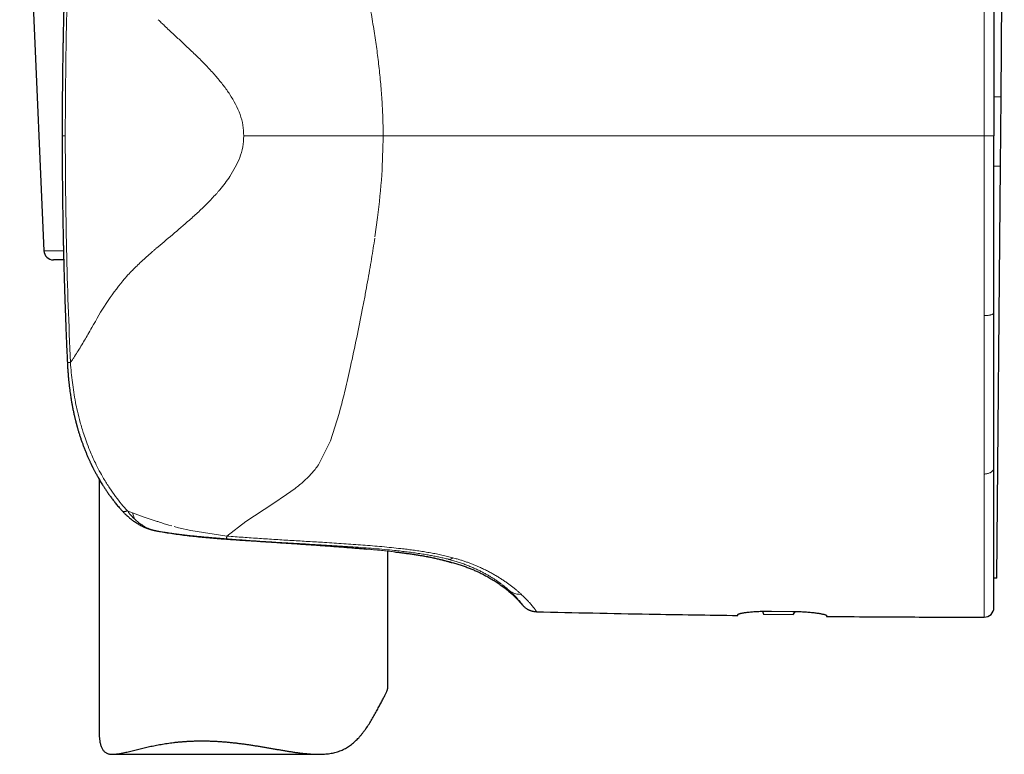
# Model space of a CAD drawing. Header units: millimetres. Extents: x 8 to 817, y 12 to 837.
# Tile 39 of 70: x 225 to 276, y 557 to 595. Entities that reach past the tile are written whole.
import ezdxf

# ---------------------------------------------------------------- set-up
doc = ezdxf.new("R2010")
doc.units = ezdxf.units.MM

msp = doc.modelspace()

# ---------------------------------------------------------------- linework, layer by layer
at = {"color": 7, "linetype": 'Continuous', "lineweight": 30}
for p, q in [((276.01, 612.473), (275.821, 590.874)), ((224.839, 611.889), (226.096, 582.889)), ((275.821, 590.874), (275.79, 587.274)), ((227.044, 588.852), (227.044, 588.852)), ((275.79, 587.274), (275.603, 565.886)), ((227.125, 582.411), (226.595, 582.411)), ((275.467, 579.639), (275.467, 579.66)), ((227.317, 577.081), (227.317, 577.081)), ((275.467, 571.629), (275.467, 571.638)), ((228.967, 571.02), (228.967, 557.896)), ((231.821, 568.36), (231.815, 568.362)), ((243.967, 560.158), (243.967, 567.284)), ((246.054, 566.991), (246.039, 566.994)), ((275.467, 565.887), (275.603, 565.886)), ((275.603, 565.884), (275.467, 565.885)), ((275.603, 565.886), (275.603, 565.884)), ((263.439, 564.16), (263.488, 564.006)), ((263.488, 564.006), (265.031, 563.993)), ((263.917, 564.165), (265.017, 564.153)), ((265.031, 563.993), (265.166, 564.15)), ((229.673, 556.729), (240.369, 556.729))]:
    msp.add_line(p, q, dxfattribs=at)
at = {"color": 252, "linetype": 'Continuous', "lineweight": 0}
for p, q in [((275.821, 590.874), (275.467, 590.877)), ((227.207, 588.852), (227.044, 588.852)), ((275.467, 588.852), (274.966, 588.852)), ((275.79, 587.274), (275.467, 587.277)), ((243.302, 583.605), (243.44, 584.614)), ((226.096, 582.889), (227.113, 582.889)), ((242.676, 579.985), (242.354, 578.385)), ((274.966, 579.513), (274.966, 579.451)), ((241.482, 574.579), (241.516, 574.706)), ((241.442, 574.43), (240.985, 573.004)), ((241.482, 574.579), (241.442, 574.43)), ((240.985, 573.004), (240.365, 571.758)), ((274.966, 571.287), (274.966, 571.268)), ((238.706, 570.215), (237.99, 569.744)), ((239.149, 570.532), (238.706, 570.215)), ((237.99, 569.744), (236.586, 568.822)), ((230.433, 569.38), (230.701, 569.275)), ((230.701, 569.275), (231.26, 569.072)), ((231.26, 569.072), (231.888, 568.859)), ((232.423, 568.681), (232.588, 568.63)), ((232.588, 568.63), (232.743, 568.592)), ((232.863, 568.56), (233.101, 568.5)), ((236.586, 568.822), (235.611, 568.066)), ((231.821, 568.36), (231.843, 568.357)), ((231.843, 568.357), (231.863, 568.351)), ((232.141, 568.3), (232.152, 568.299)), ((233.101, 568.5), (233.733, 568.358)), ((233.733, 568.358), (235.611, 568.066)), ((237.546, 567.778), (237.441, 567.785)), ((237.546, 567.778), (237.542, 567.778)), ((246.039, 566.994), (245.881, 567.023)), ((247.121, 566.859), (247.144, 566.853)), ((247.357, 566.936), (247.531, 566.888)), ((250.284, 565.234), (250.313, 565.208)), ((250.313, 565.208), (250.331, 565.191)), ((250.904, 565.039), (250.943, 565.002))]:
    msp.add_line(p, q, dxfattribs=at)
at = {"color": 7, "linetype": 'Continuous', "lineweight": 30, "flags": 128}
msp.add_lwpolyline([(247.259, 566.699), (247.196, 566.718), (247.187, 566.721)], dxfattribs=at)
at = {"color": 7, "linetype": 'Continuous', "lineweight": 30}
for centre, radius, start, end in [((226.595, 582.911), 0.5, 182.4813, 270), ((232.055, 569.332), 1, 256.4445, 258.8994), ((274.967, 564.352), 0.5, 269.9713, 0)]:
    msp.add_arc(centre, radius, start, end, dxfattribs=at)
for points, knots in [([(227.299, 600.264), (227.296, 600.198), (227.287, 599.999), (227.273, 599.672), (227.257, 599.289), (227.243, 598.922), (227.229, 598.571), (227.217, 598.242), (227.206, 597.933), (227.196, 597.645), (227.186, 597.371), (227.178, 597.11), (227.17, 596.864), (227.163, 596.631), (227.156, 596.413), (227.15, 596.208), (227.145, 596.018), (227.14, 595.852), (227.136, 595.71), (227.133, 595.589), (227.13, 595.47), (227.127, 595.347), (227.123, 595.2), (227.119, 595.025), (227.114, 594.819), (227.109, 594.598), (227.104, 594.36), (227.098, 594.107), (227.093, 593.844), (227.088, 593.572), (227.083, 593.29), (227.078, 592.994), (227.073, 592.684), (227.068, 592.36), (227.064, 592.022), (227.06, 591.671), (227.056, 591.305), (227.053, 590.925), (227.05, 590.533), (227.047, 590.13), (227.046, 589.716), (227.045, 589.289), (227.044, 588.999), (227.044, 588.852)], [0, 0, 0, 0, 0.017464, 0.052388, 0.085936, 0.118108, 0.148905, 0.178327, 0.204808, 0.230067, 0.254103, 0.276917, 0.29851, 0.31888, 0.338028, 0.355955, 0.37266, 0.388143, 0.399451, 0.410004, 0.42006, 0.430741, 0.442179, 0.458821, 0.476842, 0.496243, 0.517025, 0.539186, 0.562727, 0.586188, 0.610875, 0.636789, 0.663931, 0.692299, 0.721895, 0.752718, 0.784768, 0.818046, 0.852552, 0.887637, 0.923906, 0.96136, 1, 1, 1, 1]), ([(275.467, 598.044), (275.467, 597.864), (275.467, 597.502), (275.467, 596.953), (275.467, 596.395), (275.467, 595.829), (275.467, 595.322), (275.467, 594.875), (275.467, 594.491), (275.467, 594.103), (275.467, 593.717), (275.467, 593.339), (275.467, 592.904), (275.467, 592.405), (275.467, 591.834), (275.467, 591.254), (275.467, 590.666), (275.467, 590.069), (275.467, 589.463), (275.467, 589.057), (275.467, 588.852)], [0, 0, 0, 0, 0.06057, 0.121685, 0.183374, 0.245669, 0.308598, 0.35016, 0.392013, 0.434165, 0.476624, 0.517624, 0.556882, 0.617636, 0.679212, 0.741627, 0.804897, 0.869039, 0.934069, 1, 1, 1, 1]), ([(227.044, 588.852), (227.045, 588.711), (227.045, 588.435), (227.046, 588.029), (227.047, 587.639), (227.049, 587.265), (227.052, 586.906), (227.055, 586.57), (227.058, 586.256), (227.061, 585.962), (227.064, 585.682), (227.067, 585.417), (227.071, 585.166), (227.074, 584.929), (227.078, 584.706), (227.081, 584.498), (227.085, 584.303), (227.088, 584.135), (227.091, 583.99), (227.093, 583.866), (227.095, 583.745), (227.098, 583.62), (227.101, 583.47), (227.105, 583.291), (227.109, 583.082), (227.115, 582.856), (227.12, 582.615), (227.127, 582.357), (227.134, 582.089), (227.141, 581.811), (227.149, 581.524), (227.158, 581.223), (227.168, 580.907), (227.178, 580.577), (227.19, 580.233), (227.202, 579.875), (227.215, 579.503), (227.23, 579.116), (227.245, 578.717), (227.262, 578.307), (227.28, 577.886), (227.298, 577.475), (227.31, 577.205), (227.316, 577.081)], [0, 0, 0, 0, 0.0358529, 0.0703466, 0.1034814, 0.1352574, 0.1656749, 0.1947341, 0.2208889, 0.2458363, 0.2695766, 0.2921098, 0.313436, 0.3335552, 0.3524676, 0.3701731, 0.3866718, 0.4019637, 0.4131322, 0.4235557, 0.4334876, 0.4440375, 0.4553354, 0.4717724, 0.4895724, 0.5087354, 0.5292615, 0.5511506, 0.5744029, 0.597575, 0.621959, 0.647555, 0.6743629, 0.7023831, 0.7316154, 0.7620602, 0.7937174, 0.8265874, 0.8606703, 0.8953253, 0.9311508, 0.968147, 1, 1, 1, 1]), ([(275.467, 579.66), (275.467, 579.84), (275.467, 580.201), (275.467, 580.75), (275.467, 581.308), (275.467, 581.874), (275.467, 582.381), (275.467, 582.828), (275.467, 583.212), (275.467, 583.6), (275.467, 583.986), (275.467, 584.364), (275.467, 584.8), (275.467, 585.299), (275.467, 585.871), (275.467, 586.451), (275.467, 587.04), (275.467, 587.637), (275.467, 588.242), (275.467, 588.648), (275.467, 588.852)], [0, 0, 0, 0, 0.0605036, 0.1215658, 0.1832175, 0.2454888, 0.3084088, 0.3499718, 0.3918328, 0.4339992, 0.4764786, 0.5175255, 0.5568501, 0.6176852, 0.6793164, 0.7417609, 0.8050357, 0.8691569, 0.9341401, 1, 1, 1, 1]), ([(227.126, 582.411), (227.126, 582.395), (227.129, 582.287), (227.134, 582.089), (227.141, 581.811), (227.149, 581.524), (227.158, 581.223), (227.168, 580.907), (227.178, 580.577), (227.19, 580.233), (227.202, 579.875), (227.215, 579.503), (227.23, 579.116), (227.245, 578.717), (227.262, 578.307), (227.28, 577.886), (227.298, 577.475), (227.31, 577.206), (227.316, 577.081)], [0, 0, 0, 0, 0.009115, 0.060451, 0.111611, 0.165446, 0.221957, 0.281144, 0.343007, 0.407547, 0.474763, 0.544656, 0.617227, 0.692475, 0.768987, 0.848083, 0.929763, 1, 1, 1, 1]), ([(275.467, 575.392), (275.467, 575.539), (275.467, 575.834), (275.467, 576.286), (275.467, 576.746), (275.467, 577.214), (275.467, 577.687), (275.467, 578.166), (275.467, 578.649), (275.467, 579.141), (275.467, 579.473), (275.467, 579.639)], [0, 0, 0, 0, 0.109228, 0.219003, 0.329392, 0.440461, 0.552278, 0.662887, 0.774338, 0.88669, 1, 1, 1, 1]), ([(227.316, 577.081), (227.319, 577.022), (227.326, 576.89), (227.338, 576.69), (227.354, 576.485), (227.37, 576.291), (227.387, 576.109), (227.407, 575.93), (227.427, 575.754), (227.45, 575.585), (227.471, 575.432), (227.495, 575.276), (227.522, 575.11), (227.554, 574.927), (227.589, 574.739), (227.629, 574.545), (227.663, 574.387), (227.691, 574.267), (227.709, 574.189), (227.726, 574.119), (227.741, 574.059), (227.754, 574.009), (227.764, 573.969), (227.772, 573.941), (227.777, 573.92), (227.782, 573.901), (227.789, 573.876), (227.798, 573.842), (227.809, 573.802), (227.821, 573.758), (227.833, 573.713), (227.857, 573.631), (227.892, 573.511), (227.941, 573.35), (227.996, 573.181), (228.053, 573.013), (228.113, 572.845), (228.173, 572.681), (228.237, 572.517), (228.302, 572.358), (228.367, 572.205), (228.432, 572.059), (228.484, 571.945), (228.522, 571.863), (228.546, 571.813), (228.566, 571.772), (228.582, 571.739), (228.594, 571.714), (228.605, 571.691), (228.618, 571.665), (228.636, 571.63), (228.658, 571.586), (228.684, 571.536), (228.712, 571.482), (228.758, 571.393), (228.825, 571.269), (228.916, 571.106), (229.001, 570.96), (229.079, 570.83), (229.15, 570.716), (229.229, 570.593), (229.316, 570.461), (229.412, 570.32), (229.518, 570.171), (229.634, 570.014), (229.76, 569.852), (229.896, 569.683), (230.032, 569.522), (230.125, 569.419), (230.168, 569.372)], [0, 0, 0, 0, 0.020932, 0.046477, 0.070714, 0.093621, 0.115181, 0.135376, 0.157419, 0.177554, 0.195777, 0.212083, 0.233338, 0.255197, 0.27782, 0.301211, 0.325372, 0.335254, 0.344962, 0.353525, 0.360869, 0.366992, 0.371893, 0.37557, 0.377388, 0.379389, 0.382466, 0.38662, 0.391825, 0.397338, 0.402834, 0.408313, 0.427741, 0.44725, 0.468215, 0.490816, 0.51074, 0.531796, 0.553043, 0.573567, 0.59336, 0.612419, 0.630737, 0.638387, 0.644998, 0.650489, 0.654861, 0.658111, 0.660559, 0.663814, 0.668585, 0.674605, 0.681653, 0.688947, 0.69642, 0.717486, 0.739854, 0.763524, 0.778428, 0.794677, 0.81228, 0.831238, 0.851979, 0.874133, 0.897701, 0.922684, 0.949083, 0.976901, 1, 1, 1, 1]), ([(275.467, 571.638), (275.467, 571.766), (275.467, 572.021), (275.467, 572.416), (275.467, 572.821), (275.467, 573.236), (275.467, 573.658), (275.467, 574.084), (275.467, 574.513), (275.467, 574.949), (275.467, 575.244), (275.467, 575.392)], [0, 0, 0, 0, 0.111429, 0.223164, 0.335289, 0.447884, 0.56072, 0.671057, 0.780999, 0.890621, 1, 1, 1, 1]), ([(275.467, 566.337), (275.467, 566.418), (275.467, 566.579), (275.467, 566.835), (275.467, 567.101), (275.467, 567.379), (275.467, 567.668), (275.467, 567.969), (275.467, 568.28), (275.467, 568.567), (275.467, 568.823), (275.467, 569.047), (275.467, 569.274), (275.467, 569.505), (275.467, 569.74), (275.467, 569.979), (275.467, 570.252), (275.467, 570.561), (275.467, 570.909), (275.467, 571.264), (275.467, 571.507), (275.467, 571.629)], [0, 0, 0, 0, 0.063288, 0.126285, 0.189027, 0.251547, 0.313882, 0.376066, 0.438137, 0.500129, 0.540996, 0.581671, 0.622166, 0.662491, 0.702658, 0.742678, 0.782562, 0.8372, 0.891632, 0.945888, 1, 1, 1, 1]), ([(230.167, 569.371), (230.183, 569.353), (230.216, 569.318), (230.263, 569.269), (230.306, 569.226), (230.346, 569.187), (230.38, 569.155), (230.408, 569.129), (230.43, 569.108), (230.456, 569.086), (230.489, 569.056), (230.531, 569.021), (230.574, 568.985), (230.62, 568.949), (230.665, 568.914), (230.713, 568.878), (230.759, 568.846), (230.8, 568.817), (230.832, 568.795), (230.858, 568.778), (230.883, 568.762), (230.912, 568.744), (230.964, 568.712), (231.037, 568.669), (231.131, 568.619), (231.221, 568.573), (231.306, 568.534), (231.371, 568.507), (231.42, 568.487), (231.46, 568.472), (231.506, 568.454), (231.555, 568.437), (231.599, 568.423), (231.638, 568.41), (231.675, 568.399), (231.716, 568.387), (231.763, 568.375), (231.797, 568.366), (231.815, 568.362)], [0, 0, 0, 0, 0.036342, 0.071976, 0.103011, 0.129431, 0.155569, 0.174699, 0.187662, 0.20121, 0.22662, 0.25479, 0.284758, 0.311679, 0.343542, 0.371701, 0.402614, 0.428897, 0.448915, 0.4614, 0.476172, 0.493811, 0.514071, 0.568958, 0.623603, 0.676281, 0.724293, 0.766244, 0.784106, 0.805746, 0.831915, 0.859223, 0.884744, 0.903534, 0.922091, 0.944102, 0.970045, 1, 1, 1, 1]), ([(231.863, 568.351), (231.894, 568.345), (231.958, 568.333), (232.055, 568.315), (232.121, 568.303), (232.154, 568.297)], [0, 0, 0, 0, 0.331056, 0.663755, 1, 1, 1, 1]), ([(232.152, 568.298), (232.267, 568.278), (232.506, 568.237), (232.876, 568.182), (233.258, 568.131), (233.644, 568.084), (234.032, 568.042), (234.421, 568.003), (234.812, 567.968), (235.203, 567.936), (235.595, 567.907), (235.987, 567.879), (236.378, 567.853), (236.768, 567.828), (237.156, 567.803), (237.414, 567.786), (237.542, 567.778)], [0, 0, 0, 0, 0.0673839, 0.1406298, 0.213589, 0.2862768, 0.3587042, 0.4308792, 0.5028084, 0.5744982, 0.6459549, 0.717185, 0.7881955, 0.8589946, 0.9295921, 1, 1, 1, 1]), ([(237.542, 567.778), (237.669, 567.769), (237.924, 567.752), (238.306, 567.727), (238.687, 567.702), (239.065, 567.677), (239.44, 567.652), (239.811, 567.626), (240.178, 567.601), (240.541, 567.575), (240.897, 567.549), (241.249, 567.523), (241.593, 567.497), (241.931, 567.471), (242.261, 567.444), (242.574, 567.418), (242.771, 567.4), (242.865, 567.392)], [0, 0, 0, 0, 0.066347, 0.13354, 0.200778, 0.268052, 0.335351, 0.402664, 0.469976, 0.537272, 0.604538, 0.671756, 0.738912, 0.80599, 0.872976, 0.939857, 1, 1, 1, 1]), ([(244.329, 567.244), (244.415, 567.234), (244.586, 567.214), (244.831, 567.183), (245.066, 567.151), (245.289, 567.119), (245.5, 567.087), (245.7, 567.055), (245.878, 567.024), (245.983, 567.004), (246.031, 566.995)], [0, 0, 0, 0, 0.126947, 0.254812, 0.382687, 0.510547, 0.638363, 0.76611, 0.89376, 1, 1, 1, 1]), ([(246.026, 566.996), (246.068, 566.988), (246.15, 566.972), (246.262, 566.949), (246.358, 566.929), (246.414, 566.917), (246.438, 566.912)], [0, 0, 0, 0, 0.279601, 0.54682, 0.801578, 1, 1, 1, 1]), ([(246.054, 566.991), (246.1, 566.982), (246.191, 566.964), (246.315, 566.938), (246.431, 566.913), (246.537, 566.89), (246.637, 566.866), (246.731, 566.843), (246.797, 566.827), (246.837, 566.817), (246.855, 566.812), (246.872, 566.808), (246.889, 566.803), (246.906, 566.799), (246.922, 566.795), (246.965, 566.783), (247.028, 566.766), (247.1, 566.746), (247.159, 566.729), (247.204, 566.716), (247.236, 566.706), (247.256, 566.7), (247.258, 566.7), (247.259, 566.699)], [0, 0, 0, 0, 0.057679, 0.114266, 0.169848, 0.224504, 0.278303, 0.336566, 0.393943, 0.406709, 0.419434, 0.43212, 0.444766, 0.457374, 0.469944, 0.482477, 0.558563, 0.633749, 0.708154, 0.781886, 0.855043, 0.927718, 1, 1, 1, 1]), ([(247.259, 566.699), (247.339, 566.678), (247.496, 566.636), (247.723, 566.567), (247.939, 566.496), (248.144, 566.422), (248.339, 566.345), (248.526, 566.265), (248.726, 566.173), (248.94, 566.067), (249.167, 565.944), (249.386, 565.816), (249.601, 565.683), (249.811, 565.541), (250.017, 565.392), (250.217, 565.233), (250.411, 565.065), (250.599, 564.887), (250.781, 564.697), (250.896, 564.563), (250.954, 564.495)], [0, 0, 0, 0, 0.056865, 0.111098, 0.162962, 0.212721, 0.260639, 0.306972, 0.351977, 0.412146, 0.470905, 0.528843, 0.586289, 0.644583, 0.702747, 0.761003, 0.81959, 0.878766, 0.938806, 1, 1, 1, 1]), ([(275.467, 564.352), (275.467, 564.354), (275.467, 564.356), (275.467, 564.376), (275.467, 564.409), (275.467, 564.455), (275.467, 564.514), (275.467, 564.585), (275.467, 564.668), (275.467, 564.764), (275.467, 564.861), (275.467, 564.956), (275.467, 565.045), (275.467, 565.14), (275.467, 565.241), (275.467, 565.348), (275.467, 565.461), (275.467, 565.594), (275.467, 565.751), (275.467, 565.935), (275.467, 566.13), (275.467, 566.268), (275.467, 566.337)], [0, 0, 0, 0, 0.055288, 0.110691, 0.166246, 0.221986, 0.277947, 0.333156, 0.388643, 0.444439, 0.500574, 0.539971, 0.579429, 0.61896, 0.658573, 0.698278, 0.738086, 0.778005, 0.833095, 0.888442, 0.944068, 1, 1, 1, 1]), ([(250.952, 564.499), (250.971, 564.477), (251.007, 564.436), (251.064, 564.383), (251.118, 564.339), (251.168, 564.304), (251.212, 564.277), (251.25, 564.255), (251.285, 564.238), (251.324, 564.22), (251.366, 564.203), (251.414, 564.186), (251.458, 564.173), (251.505, 564.162), (251.557, 564.151), (251.623, 564.142), (251.672, 564.14), (251.698, 564.139)], [0, 0, 0, 0, 0.100719, 0.192127, 0.273575, 0.344608, 0.404928, 0.454606, 0.49966, 0.5427, 0.603165, 0.661257, 0.719877, 0.766004, 0.8284, 0.906631, 1, 1, 1, 1]), ([(250.952, 564.498), (250.953, 564.497), (250.954, 564.495), (250.954, 564.495), (250.954, 564.495)], [0, 0, 0, 0, 0.527692, 1, 1, 1, 1]), ([(251.699, 564.135), (252.676, 564.112), (254.63, 564.067), (257.351, 564.015), (259.864, 563.973), (261.399, 563.951), (262.167, 563.941)], [0, 0, 0, 0, 0.280003, 0.560005, 0.780004, 1, 1, 1, 1]), ([(262.167, 563.992), (262.168, 563.995), (262.17, 564.003), (262.19, 564.014), (262.221, 564.026), (262.264, 564.039), (262.319, 564.052), (262.385, 564.066), (262.463, 564.079), (262.55, 564.092), (262.648, 564.105), (262.755, 564.117), (262.87, 564.128), (262.993, 564.138), (263.122, 564.147), (263.257, 564.154), (263.396, 564.16), (263.532, 564.163), (263.664, 564.165), (263.79, 564.166), (263.874, 564.165), (263.917, 564.165)], [0, 0, 0, 0, 0.053791, 0.107775, 0.16176, 0.215553, 0.269338, 0.323315, 0.377292, 0.431077, 0.48497, 0.539057, 0.593143, 0.647034, 0.700702, 0.754565, 0.808427, 0.862093, 0.908042, 0.954052, 1, 1, 1, 1]), ([(262.167, 563.941), (262.167, 563.942), (262.167, 563.944), (262.167, 563.961), (262.167, 563.982), (262.167, 563.992)], [0, 0, 0, 0, 0.331734, 0.665006, 1, 1, 1, 1]), ([(265.017, 564.153), (265.066, 564.152), (265.163, 564.151), (265.309, 564.146), (265.453, 564.14), (265.593, 564.133), (265.729, 564.123), (265.86, 564.113), (265.985, 564.101), (266.104, 564.088), (266.215, 564.074), (266.318, 564.06), (266.412, 564.045), (266.496, 564.03), (266.57, 564.015), (266.633, 564), (266.684, 563.986), (266.723, 563.973), (266.748, 563.961), (266.764, 563.951), (266.766, 563.944), (266.767, 563.941)], [0, 0, 0, 0, 0.053103, 0.106397, 0.159692, 0.212796, 0.265882, 0.319155, 0.37243, 0.425519, 0.478974, 0.532618, 0.586262, 0.639719, 0.693621, 0.747715, 0.801809, 0.855709, 0.903783, 0.951926, 1, 1, 1, 1]), ([(266.767, 563.941), (266.767, 563.933), (266.767, 563.918), (266.767, 563.902), (266.767, 563.892), (266.767, 563.891), (266.767, 563.89)], [0, 0, 0, 0, 0.249811, 0.499696, 0.749809, 1, 1, 1, 1]), ([(266.767, 563.89), (267.532, 563.884), (269.063, 563.872), (271.796, 563.857), (273.764, 563.854), (274.966, 563.852)], [0, 0, 0, 0, 0.280009, 0.560011, 1, 1, 1, 1]), ([(234.299, 557.426), (234.363, 557.426), (234.492, 557.425), (234.686, 557.421), (234.882, 557.414), (235.08, 557.404), (235.278, 557.391), (235.478, 557.376), (235.678, 557.359), (235.88, 557.338), (236.081, 557.316), (236.283, 557.291), (236.486, 557.265), (236.686, 557.236), (236.886, 557.207), (237.083, 557.176), (237.28, 557.144), (237.477, 557.112), (237.673, 557.078), (237.869, 557.045), (238.063, 557.011), (238.257, 556.977), (238.45, 556.944), (238.642, 556.912), (238.833, 556.881), (239.029, 556.85), (239.23, 556.821), (239.434, 556.794), (239.637, 556.771), (239.838, 556.752), (240.037, 556.738), (240.234, 556.729), (240.428, 556.728), (240.602, 556.733), (240.757, 556.744), (240.894, 556.759), (241.028, 556.78), (241.16, 556.806), (241.289, 556.839), (241.416, 556.878), (241.539, 556.924), (241.657, 556.976), (241.771, 557.035), (241.88, 557.099), (241.985, 557.17), (242.087, 557.245), (242.185, 557.325), (242.28, 557.41), (242.371, 557.498), (242.464, 557.595), (242.558, 557.701), (242.653, 557.816), (242.743, 557.933), (242.86, 558.092), (242.996, 558.295), (243.148, 558.54), (243.264, 558.743), (243.353, 558.902), (243.416, 559.02), (243.477, 559.134), (243.536, 559.246), (243.592, 559.353), (243.646, 559.457), (243.698, 559.556), (243.747, 559.651), (243.792, 559.738), (243.833, 559.818), (243.869, 559.89), (243.9, 559.955), (243.926, 560.012), (243.945, 560.062), (243.958, 560.103), (243.966, 560.135), (243.966, 560.151), (243.966, 560.158)], [0, 0, 0, 0, 0.013447, 0.026895, 0.040391, 0.053887, 0.067433, 0.080978, 0.094571, 0.108164, 0.121803, 0.135442, 0.149126, 0.16281, 0.17622, 0.18963, 0.203078, 0.216527, 0.230012, 0.243498, 0.257021, 0.270543, 0.284104, 0.297664, 0.311264, 0.324864, 0.339788, 0.354728, 0.369728, 0.384727, 0.399808, 0.414889, 0.43006, 0.445262, 0.456541, 0.467835, 0.479189, 0.490543, 0.501978, 0.513412, 0.524928, 0.536469, 0.547735, 0.559021, 0.570373, 0.581726, 0.593138, 0.60455, 0.616001, 0.627461, 0.640887, 0.654323, 0.667787, 0.681251, 0.708223, 0.73523, 0.76227, 0.775813, 0.789355, 0.802931, 0.816505, 0.830125, 0.843762, 0.858169, 0.872605, 0.887141, 0.901678, 0.916336, 0.930994, 0.94576, 0.960556, 0.974939, 0.989348, 1, 1, 1, 1]), ([(228.967, 557.896), (228.967, 557.861), (228.967, 557.775), (228.974, 557.644), (228.987, 557.515), (229.003, 557.404), (229.021, 557.309), (229.044, 557.22), (229.071, 557.136), (229.102, 557.058), (229.139, 556.988), (229.181, 556.927), (229.228, 556.875), (229.28, 556.831), (229.337, 556.796), (229.399, 556.769), (229.466, 556.749), (229.538, 556.736), (229.616, 556.729), (229.698, 556.728), (229.789, 556.733), (229.887, 556.743), (229.994, 556.759), (230.106, 556.779), (230.224, 556.803), (230.347, 556.83), (230.475, 556.861), (230.608, 556.893), (230.747, 556.928), (230.89, 556.964), (231.031, 556.999), (231.17, 557.032), (231.305, 557.064), (231.443, 557.096), (231.585, 557.128), (231.73, 557.158), (231.878, 557.188), (232.03, 557.217), (232.185, 557.245), (232.343, 557.272), (232.504, 557.296), (232.668, 557.319), (232.837, 557.341), (233.009, 557.36), (233.186, 557.377), (233.365, 557.392), (233.547, 557.404), (233.732, 557.414), (233.919, 557.421), (234.108, 557.425), (234.235, 557.426), (234.299, 557.426)], [0, 0, 0, 0, 0.018131, 0.044322, 0.070512, 0.089907, 0.109324, 0.128835, 0.148346, 0.168009, 0.187671, 0.207508, 0.227402, 0.246823, 0.266293, 0.285921, 0.305549, 0.325333, 0.345118, 0.365017, 0.384946, 0.406857, 0.428799, 0.450839, 0.47288, 0.495017, 0.517154, 0.539374, 0.561595, 0.583892, 0.60619, 0.625461, 0.644731, 0.66405, 0.683368, 0.702735, 0.722102, 0.741519, 0.760937, 0.780408, 0.799879, 0.819406, 0.838934, 0.858955, 0.878993, 0.89909, 0.919186, 0.939353, 0.959521, 0.979751, 1, 1, 1, 1])]:
    msp.add_open_spline(points, degree=3, knots=knots, dxfattribs=at)
at = {"color": 252, "linetype": 'Continuous', "lineweight": 0}
for points, knots in [([(227.453, 600.126), (227.381, 598.248), (227.238, 594.492), (227.217, 590.732), (227.207, 588.852)], [0, 0, 0, 0, 0.500008, 1, 1, 1, 1]), ([(274.966, 598.192), (274.966, 597.947), (274.966, 597.459), (274.966, 596.721), (274.966, 595.981), (274.966, 595.238), (274.966, 594.493), (274.966, 593.747), (274.966, 592.973), (274.966, 592.173), (274.966, 591.345), (274.966, 590.516), (274.966, 589.685), (274.966, 589.13), (274.966, 588.852)], [0, 0, 0, 0, 0.080949, 0.161507, 0.241757, 0.321771, 0.401616, 0.481352, 0.56103, 0.648666, 0.736342, 0.8241, 0.911977, 1, 1, 1, 1]), ([(243.26, 594.29), (243.233, 594.456), (243.18, 594.79), (243.095, 595.292), (243.005, 595.797), (242.942, 596.133), (242.91, 596.302)], [0, 0, 0, 0, 0.245921, 0.494517, 0.745852, 1, 1, 1, 1]), ([(232.04, 594.887), (232.093, 594.835), (232.2, 594.73), (232.309, 594.626), (232.364, 594.574)], [0, 0, 0, 0, 0.494993, 1, 1, 1, 1]), ([(232.364, 594.574), (232.444, 594.498), (232.606, 594.344), (232.771, 594.191), (232.855, 594.113)], [0, 0, 0, 0, 0.494094, 1, 1, 1, 1]), ([(232.855, 594.113), (232.996, 593.983), (233.28, 593.72), (233.569, 593.45), (233.715, 593.313)], [0, 0, 0, 0, 0.494136, 1, 1, 1, 1]), ([(243.507, 592.476), (243.489, 592.626), (243.454, 592.927), (243.394, 593.379), (243.329, 593.834), (243.283, 594.137), (243.26, 594.29)], [0, 0, 0, 0, 0.246505, 0.495262, 0.746394, 1, 1, 1, 1]), ([(233.715, 593.313), (233.795, 593.236), (233.956, 593.083), (234.115, 592.925), (234.195, 592.846)], [0, 0, 0, 0, 0.4990645, 1, 1, 1, 1]), ([(234.195, 592.846), (234.344, 592.697), (234.639, 592.4), (234.922, 592.079), (235.063, 591.919)], [0, 0, 0, 0, 0.5020577, 1, 1, 1, 1]), ([(243.727, 588.852), (243.726, 588.996), (243.725, 589.287), (243.714, 589.727), (243.696, 590.175), (243.672, 590.628), (243.641, 591.086), (243.603, 591.547), (243.559, 592.011), (243.524, 592.321), (243.507, 592.476)], [0, 0, 0, 0, 0.118775, 0.239914, 0.363103, 0.488026, 0.614374, 0.741851, 0.87037, 1, 1, 1, 1]), ([(235.063, 591.919), (235.187, 591.772), (235.431, 591.482), (235.652, 591.164), (235.761, 591.007)], [0, 0, 0, 0, 0.505532, 1, 1, 1, 1]), ([(235.761, 591.007), (235.96, 590.67), (236.254, 590.173), (236.456, 589.417), (236.476, 589.039), (236.486, 588.852)], [0, 0, 0, 0, 0.516063, 0.760612, 1, 1, 1, 1]), ([(227.475, 577.08), (227.397, 579.041), (227.24, 582.963), (227.218, 586.889), (227.207, 588.852)], [0, 0, 0, 0, 0.500006, 1, 1, 1, 1]), ([(236.486, 588.852), (236.474, 588.659), (236.452, 588.273), (236.235, 587.536), (235.951, 587.059), (235.762, 586.741)], [0, 0, 0, 0, 0.252414, 0.503789, 1, 1, 1, 1]), ([(243.727, 588.852), (243.103, 588.852), (241.853, 588.852), (240.007, 588.852), (238.2, 588.852), (237.056, 588.852), (236.486, 588.852)], [0, 0, 0, 0, 0.2493188, 0.5, 0.7506812, 1, 1, 1, 1]), ([(243.727, 588.852), (243.713, 588.176), (243.683, 586.755), (243.523, 585.35), (243.44, 584.614)], [0, 0, 0, 0, 0.476145, 1, 1, 1, 1]), ([(274.966, 588.852), (273.8, 588.852), (271.467, 588.852), (267.968, 588.852), (264.469, 588.852), (260.97, 588.852), (257.491, 588.852), (254.034, 588.852), (250.598, 588.852), (247.162, 588.852), (244.872, 588.852), (243.727, 588.852)], [0, 0, 0, 0, 0.1119894, 0.223983, 0.3359802, 0.4479803, 0.5599826, 0.6699864, 0.779991, 0.8899957, 1, 1, 1, 1]), ([(274.966, 579.513), (274.966, 579.753), (274.966, 580.233), (274.966, 580.962), (274.966, 581.696), (274.966, 582.436), (274.966, 583.18), (274.966, 583.929), (274.966, 584.706), (274.966, 585.511), (274.966, 586.344), (274.966, 587.179), (274.966, 588.016), (274.966, 588.573), (274.966, 588.852)], [0, 0, 0, 0, 0.079455, 0.158984, 0.238608, 0.318341, 0.398193, 0.478163, 0.558248, 0.646458, 0.734772, 0.823159, 0.911582, 1, 1, 1, 1]), ([(235.762, 586.741), (235.68, 586.623), (235.514, 586.383), (235.331, 586.161), (235.238, 586.049)], [0, 0, 0, 0, 0.49204, 1, 1, 1, 1]), ([(235.238, 586.049), (235.206, 586.012), (235.143, 585.938), (235.078, 585.866), (235.046, 585.83)], [0, 0, 0, 0, 0.496179, 1, 1, 1, 1]), ([(235.046, 585.83), (234.901, 585.674), (234.607, 585.355), (234.299, 585.063), (234.142, 584.914)], [0, 0, 0, 0, 0.490165, 1, 1, 1, 1]), ([(234.142, 584.914), (234.064, 584.841), (233.904, 584.693), (233.743, 584.55), (233.662, 584.477)], [0, 0, 0, 0, 0.492797, 1, 1, 1, 1]), ([(233.662, 584.477), (233.366, 584.222), (232.777, 583.714), (232.206, 583.235), (231.922, 582.997)], [0, 0, 0, 0, 0.503271, 1, 1, 1, 1]), ([(243.293, 583.542), (243.266, 583.365), (243.212, 583.002), (243.122, 582.447), (243.023, 581.865), (242.916, 581.258), (242.8, 580.628), (242.718, 580.203), (242.676, 579.985)], [0, 0, 0, 0, 0.146715, 0.301432, 0.464128, 0.634787, 0.813406, 1, 1, 1, 1]), ([(231.922, 582.997), (231.882, 582.962), (231.806, 582.897), (231.731, 582.831), (231.696, 582.8)], [0, 0, 0, 0, 0.530901, 1, 1, 1, 1]), ([(231.696, 582.8), (231.519, 582.644), (231.255, 582.411), (230.962, 582.134), (230.823, 581.997), (230.758, 581.932), (230.73, 581.902), (230.719, 581.89), (230.714, 581.886), (230.713, 581.884), (230.713, 581.883)], [0, 0, 0, 0, 0.523139, 0.779993, 0.903758, 0.961525, 0.986167, 0.995284, 0.998308, 1, 1, 1, 1]), ([(230.713, 581.883), (230.63, 581.799), (230.453, 581.619), (230.287, 581.428), (230.199, 581.326)], [0, 0, 0, 0, 0.470214, 1, 1, 1, 1]), ([(230.199, 581.326), (229.902, 580.942), (229.309, 580.174), (228.831, 579.324), (228.592, 578.899)], [0, 0, 0, 0, 0.500215, 1, 1, 1, 1]), ([(274.966, 579.513), (274.989, 579.513), (275.035, 579.514), (275.105, 579.518), (275.174, 579.526), (275.24, 579.536), (275.301, 579.55), (275.354, 579.566), (275.396, 579.584), (275.429, 579.603), (275.451, 579.622), (275.464, 579.641), (275.466, 579.654), (275.467, 579.66)], [0, 0, 0, 0, 0.08626, 0.176632, 0.270451, 0.366851, 0.464803, 0.563174, 0.655272, 0.745772, 0.833836, 0.91876, 1, 1, 1, 1]), ([(274.966, 575.095), (274.966, 575.251), (274.966, 575.562), (274.966, 576.037), (274.966, 576.516), (274.966, 577), (274.966, 577.486), (274.966, 577.974), (274.966, 578.462), (274.966, 578.955), (274.966, 579.286), (274.966, 579.451)], [0, 0, 0, 0, 0.112672, 0.22506, 0.33722, 0.449204, 0.56106, 0.670833, 0.78056, 0.890273, 1, 1, 1, 1]), ([(228.592, 578.899), (228.522, 578.777), (228.395, 578.554), (228.267, 578.338), (228.21, 578.241)], [0, 0, 0, 0, 0.548286, 1, 1, 1, 1]), ([(228.21, 578.241), (228.085, 578.03), (227.898, 577.715), (227.679, 577.374), (227.57, 577.213), (227.518, 577.137), (227.493, 577.103), (227.482, 577.087), (227.477, 577.082), (227.475, 577.08)], [0, 0, 0, 0, 0.514495, 0.769708, 0.894636, 0.954701, 0.981751, 0.993176, 1, 1, 1, 1]), ([(242.354, 578.385), (242.247, 577.876), (242.051, 576.943), (241.774, 575.72), (241.596, 575.018), (241.516, 574.706)], [0, 0, 0, 0, 0.399682, 0.732943, 1, 1, 1, 1]), ([(227.475, 577.08), (227.458, 577.079), (227.424, 577.078), (227.384, 577.078), (227.35, 577.078), (227.328, 577.079), (227.317, 577.079), (227.317, 577.08), (227.317, 577.081)], [0, 0, 0, 0, 0.174311, 0.355568, 0.543235, 0.736603, 0.934786, 1, 1, 1, 1]), ([(227.475, 577.08), (227.488, 576.906), (227.515, 576.558), (227.573, 576.047), (227.647, 575.526), (227.734, 575.032), (227.845, 574.506), (227.982, 573.958), (228.142, 573.428), (228.311, 572.94), (228.507, 572.437), (228.794, 571.795), (229.139, 571.148), (229.498, 570.573), (229.81, 570.129), (230.119, 569.733), (230.332, 569.494), (230.434, 569.38)], [0, 0, 0, 0, 0.061305, 0.122791, 0.181039, 0.246333, 0.299594, 0.370595, 0.445736, 0.495462, 0.554003, 0.637636, 0.746546, 0.816841, 0.882534, 0.94359, 1, 1, 1, 1]), ([(274.966, 571.286), (274.966, 571.419), (274.966, 571.685), (274.966, 572.094), (274.966, 572.509), (274.966, 572.93), (274.966, 573.355), (274.966, 573.784), (274.966, 574.215), (274.966, 574.652), (274.966, 574.948), (274.966, 575.095)], [0, 0, 0, 0, 0.11475, 0.228687, 0.341818, 0.454218, 0.565964, 0.67515, 0.783842, 0.892106, 1, 1, 1, 1]), ([(240.365, 571.758), (240.249, 571.606), (240.023, 571.308), (239.61, 570.902), (239.306, 570.658), (239.149, 570.532)], [0, 0, 0, 0, 0.3356992, 0.6559288, 1, 1, 1, 1]), ([(274.966, 571.287), (274.989, 571.287), (275.035, 571.288), (275.105, 571.299), (275.174, 571.316), (275.24, 571.341), (275.301, 571.373), (275.354, 571.41), (275.396, 571.452), (275.429, 571.495), (275.451, 571.54), (275.464, 571.585), (275.466, 571.614), (275.467, 571.629)], [0, 0, 0, 0, 0.0862578, 0.1766284, 0.2704455, 0.3668441, 0.4647956, 0.5631664, 0.6552647, 0.7457665, 0.8338322, 0.9187582, 1, 1, 1, 1]), ([(274.966, 565.877), (274.966, 566.002), (274.966, 566.252), (274.966, 566.664), (274.966, 567.101), (274.966, 567.565), (274.966, 568.053), (274.966, 568.555), (274.966, 569.068), (274.966, 569.59), (274.966, 570.131), (274.966, 570.688), (274.966, 571.075), (274.966, 571.268)], [0, 0, 0, 0, 0.095843, 0.191375, 0.286528, 0.381229, 0.475404, 0.56898, 0.656597, 0.743561, 0.829816, 0.915311, 1, 1, 1, 1]), ([(230.168, 569.372), (230.17, 569.369), (230.176, 569.363), (230.185, 569.357), (230.193, 569.352), (230.199, 569.349), (230.206, 569.346), (230.213, 569.343), (230.221, 569.341), (230.237, 569.338), (230.263, 569.336), (230.301, 569.339), (230.338, 569.346), (230.372, 569.356), (230.404, 569.367), (230.424, 569.376), (230.434, 569.38)], [0, 0, 0, 0, 0.058617, 0.133094, 0.159954, 0.197604, 0.234458, 0.270517, 0.305781, 0.340255, 0.487044, 0.618097, 0.734109, 0.835882, 0.924244, 1, 1, 1, 1]), ([(230.802, 568.955), (230.774, 568.982), (230.721, 569.034), (230.648, 569.114), (230.583, 569.188), (230.527, 569.257), (230.477, 569.32), (230.447, 569.361), (230.433, 569.38)], [0, 0, 0, 0, 0.211, 0.404035, 0.579295, 0.736946, 0.877136, 1, 1, 1, 1]), ([(230.701, 569.275), (230.71, 569.237), (230.729, 569.16), (230.763, 569.054), (230.79, 568.989), (230.803, 568.956)], [0, 0, 0, 0, 0.330738, 0.664269, 1, 1, 1, 1]), ([(231.843, 568.357), (231.794, 568.37), (231.696, 568.397), (231.555, 568.451), (231.417, 568.513), (231.27, 568.593), (231.114, 568.693), (230.953, 568.816), (230.852, 568.909), (230.802, 568.955)], [0, 0, 0, 0, 0.129455, 0.25721, 0.383528, 0.508632, 0.673847, 0.837562, 1, 1, 1, 1]), ([(231.888, 568.859), (231.947, 568.839), (232.037, 568.809), (232.215, 568.75), (232.334, 568.71), (232.423, 568.681)], [0, 0, 0, 0, 0.3362612, 0.502127, 1, 1, 1, 1]), ([(232.14, 568.3), (232.126, 568.303), (232.095, 568.308), (232.046, 568.317), (231.994, 568.327), (231.942, 568.337), (231.892, 568.347), (231.859, 568.353), (231.843, 568.357)], [0, 0, 0, 0, 0.142955, 0.307609, 0.49375, 0.663117, 0.832004, 1, 1, 1, 1]), ([(232.791, 568.201), (232.79, 568.201), (232.786, 568.202), (232.757, 568.206), (232.713, 568.212), (232.659, 568.22), (232.617, 568.226), (232.58, 568.231), (232.548, 568.236), (232.513, 568.241), (232.456, 568.249), (232.372, 568.262), (232.261, 568.28), (232.182, 568.293), (232.141, 568.3)], [0, 0, 0, 0, 0.002473, 0.022743, 0.126268, 0.19978, 0.264847, 0.319462, 0.372681, 0.416274, 0.486761, 0.636692, 0.807989, 1, 1, 1, 1]), ([(232.141, 568.3), (232.367, 568.263), (232.817, 568.189), (233.339, 568.124), (233.689, 568.085), (233.867, 568.066), (234.044, 568.048), (234.221, 568.03), (234.396, 568.013), (234.699, 567.986), (235.13, 567.949), (235.696, 567.905), (236.271, 567.864), (236.855, 567.824), (237.247, 567.798), (237.441, 567.785)], [0, 0, 0, 0, 0.134926, 0.267313, 0.301453, 0.335333, 0.368933, 0.402231, 0.435207, 0.467839, 0.57293, 0.676595, 0.782562, 0.891866, 1, 1, 1, 1]), ([(233.332, 568.133), (233.242, 568.144), (233.06, 568.165), (232.881, 568.189), (232.791, 568.201)], [0, 0, 0, 0, 0.493302, 1, 1, 1, 1]), ([(235.572, 567.923), (235.503, 567.929), (235.363, 567.94), (235.149, 567.958), (234.931, 567.976), (234.708, 567.995), (234.462, 568.017), (234.194, 568.042), (233.906, 568.07), (233.617, 568.1), (233.427, 568.122), (233.332, 568.133)], [0, 0, 0, 0, 0.090394, 0.183469, 0.279069, 0.377005, 0.477054, 0.604713, 0.734785, 0.866733, 1, 1, 1, 1]), ([(235.572, 567.923), (235.575, 567.926), (235.58, 567.932), (235.59, 567.962), (235.6, 568.004), (235.608, 568.045), (235.611, 568.066)], [0, 0, 0, 0, 0.248987, 0.499995, 0.751005, 1, 1, 1, 1]), ([(235.611, 568.066), (235.893, 568.043), (236.455, 567.998), (237.3, 567.94), (238.145, 567.885), (238.991, 567.834), (239.837, 567.784), (240.566, 567.74), (241.181, 567.701), (241.679, 567.669), (242.177, 567.635), (242.674, 567.598), (243.171, 567.558), (243.667, 567.515), (244.162, 567.467), (244.491, 567.431), (244.655, 567.413)], [0, 0, 0, 0, 0.0933163, 0.1866043, 0.2798869, 0.3731761, 0.4664778, 0.5597972, 0.6148007, 0.6698163, 0.7248413, 0.779867, 0.8348893, 0.8899106, 0.9449413, 1, 1, 1, 1]), ([(235.572, 567.923), (235.848, 567.902), (236.398, 567.859), (237.224, 567.803), (238.048, 567.75), (238.87, 567.701), (239.69, 567.653), (240.42, 567.61), (241.059, 567.571), (241.609, 567.537), (242.157, 567.5), (242.704, 567.461), (243.248, 567.417), (243.788, 567.37), (244.147, 567.334), (244.325, 567.316)], [0, 0, 0, 0, 0.094519, 0.188743, 0.282709, 0.376447, 0.46998, 0.56333, 0.626107, 0.688822, 0.751456, 0.813946, 0.876232, 0.938262, 1, 1, 1, 1]), ([(237.546, 567.778), (237.67, 567.77), (237.918, 567.753), (238.288, 567.729), (238.658, 567.705), (239.027, 567.68), (239.395, 567.656), (239.637, 567.639), (239.758, 567.631)], [0, 0, 0, 0, 0.164739, 0.330383, 0.496823, 0.663961, 0.83171, 1, 1, 1, 1]), ([(239.758, 567.631), (239.876, 567.623), (240.11, 567.607), (240.458, 567.582), (240.801, 567.558), (241.141, 567.533), (241.476, 567.507), (241.805, 567.481), (242.129, 567.455), (242.34, 567.438), (242.445, 567.429)], [0, 0, 0, 0, 0.123864, 0.24807, 0.372596, 0.497431, 0.622573, 0.748034, 0.873832, 1, 1, 1, 1]), ([(242.445, 567.429), (242.543, 567.42), (242.739, 567.403), (243.025, 567.378), (243.306, 567.351), (243.537, 567.329), (243.721, 567.31), (243.861, 567.296), (243.999, 567.281), (244.135, 567.266), (244.27, 567.251), (244.43, 567.233), (244.614, 567.211), (244.818, 567.185), (245.015, 567.159), (245.207, 567.132), (245.391, 567.105), (245.566, 567.077), (245.729, 567.05), (245.83, 567.032), (245.881, 567.023)], [0, 0, 0, 0, 0.069083, 0.138592, 0.20855, 0.278984, 0.316079, 0.353318, 0.390705, 0.428246, 0.465947, 0.503814, 0.565864, 0.627911, 0.690005, 0.752198, 0.816222, 0.878778, 0.939996, 1, 1, 1, 1]), ([(244.325, 567.316), (244.436, 567.304), (244.656, 567.28), (244.983, 567.242), (245.308, 567.2), (245.628, 567.154), (245.921, 567.108), (246.188, 567.062), (246.428, 567.016), (246.664, 566.968), (246.896, 566.916), (247.046, 566.878), (247.121, 566.859)], [0, 0, 0, 0, 0.114261, 0.228048, 0.341248, 0.453786, 0.565634, 0.653054, 0.740111, 0.82688, 0.913464, 1, 1, 1, 1]), ([(244.655, 567.413), (244.76, 567.4), (244.968, 567.376), (245.279, 567.336), (245.588, 567.292), (245.895, 567.245), (246.197, 567.193), (246.495, 567.137), (246.787, 567.076), (247.075, 567.01), (247.263, 566.961), (247.357, 566.936)], [0, 0, 0, 0, 0.111713, 0.223405, 0.335059, 0.446692, 0.55836, 0.668163, 0.778236, 0.888768, 1, 1, 1, 1]), ([(247.357, 566.936), (247.338, 566.921), (247.3, 566.891), (247.246, 566.863), (247.193, 566.849), (247.16, 566.852), (247.144, 566.853)], [0, 0, 0, 0, 0.249038, 0.499997, 0.750959, 1, 1, 1, 1]), ([(247.144, 566.853), (247.228, 566.831), (247.396, 566.785), (247.636, 566.711), (247.865, 566.634), (248.084, 566.553), (248.292, 566.469), (248.49, 566.383), (248.678, 566.295), (248.856, 566.206), (249.026, 566.116), (249.132, 566.055), (249.184, 566.025)], [0, 0, 0, 0, 0.100138, 0.199677, 0.29891, 0.398084, 0.497397, 0.597002, 0.697012, 0.797497, 0.898492, 1, 1, 1, 1]), ([(247.248, 566.703), (247.248, 566.703), (247.251, 566.702), (247.254, 566.701), (247.257, 566.7), (247.259, 566.699), (247.259, 566.699), (247.259, 566.699)], [0, 0, 0, 0, 0.053963, 0.325372, 0.57351, 0.798384, 1, 1, 1, 1]), ([(247.531, 566.888), (247.592, 566.87), (247.714, 566.834), (247.892, 566.777), (248.068, 566.717), (248.24, 566.654), (248.409, 566.588), (248.575, 566.52), (248.755, 566.441), (248.947, 566.352), (249.148, 566.253), (249.341, 566.151), (249.526, 566.047), (249.642, 565.977), (249.7, 565.942)], [0, 0, 0, 0, 0.068928, 0.138363, 0.208415, 0.279189, 0.350789, 0.423316, 0.496868, 0.595171, 0.694439, 0.794873, 0.896665, 1, 1, 1, 1]), ([(249.184, 566.025), (249.238, 565.994), (249.346, 565.93), (249.496, 565.835), (249.636, 565.742), (249.768, 565.649), (249.889, 565.56), (250.001, 565.473), (250.104, 565.39), (250.199, 565.31), (250.256, 565.259), (250.284, 565.234)], [0, 0, 0, 0, 0.110514, 0.221566, 0.333107, 0.445075, 0.557387, 0.667939, 0.778632, 0.889358, 1, 1, 1, 1]), ([(249.7, 565.942), (249.756, 565.907), (249.867, 565.838), (250.023, 565.734), (250.173, 565.631), (250.315, 565.528), (250.449, 565.426), (250.575, 565.326), (250.692, 565.228), (250.803, 565.132), (250.87, 565.07), (250.904, 565.039)], [0, 0, 0, 0, 0.106761, 0.214586, 0.323594, 0.433897, 0.545607, 0.65679, 0.769525, 0.8839, 1, 1, 1, 1]), ([(274.966, 563.852), (274.966, 563.854), (274.966, 563.856), (274.966, 563.878), (274.966, 563.912), (274.966, 563.96), (274.966, 564.021), (274.966, 564.093), (274.966, 564.178), (274.966, 564.275), (274.966, 564.384), (274.966, 564.506), (274.966, 564.64), (274.966, 564.786), (274.966, 564.943), (274.966, 565.11), (274.966, 565.287), (274.966, 565.473), (274.966, 565.669), (274.966, 565.808), (274.966, 565.877)], [0, 0, 0, 0, 0.055924, 0.111861, 0.167817, 0.223794, 0.279793, 0.334814, 0.389855, 0.444913, 0.499983, 0.556063, 0.612144, 0.668218, 0.724277, 0.780311, 0.835311, 0.890267, 0.945167, 1, 1, 1, 1]), ([(250.904, 565.038), (250.867, 565.037), (250.791, 565.035), (250.679, 565.049), (250.57, 565.075), (250.467, 565.116), (250.37, 565.168), (250.312, 565.212), (250.284, 565.234)], [0, 0, 0, 0, 0.164709, 0.331782, 0.500056, 0.668317, 0.835352, 1, 1, 1, 1]), ([(250.331, 565.191), (250.342, 565.181), (250.367, 565.158), (250.41, 565.118), (250.463, 565.067), (250.51, 565.021), (250.549, 564.981), (250.58, 564.95), (250.61, 564.919), (250.636, 564.891), (250.659, 564.867), (250.679, 564.845), (250.709, 564.811), (250.748, 564.768), (250.79, 564.718), (250.825, 564.676), (250.851, 564.643), (250.871, 564.616), (250.888, 564.593), (250.904, 564.571), (250.919, 564.55), (250.931, 564.532), (250.942, 564.516), (250.948, 564.505), (250.952, 564.5), (250.952, 564.498), (250.952, 564.498)], [0, 0, 0, 0, 0.023146, 0.056373, 0.099733, 0.15329, 0.180671, 0.210128, 0.241664, 0.272791, 0.295981, 0.318806, 0.341265, 0.409065, 0.473211, 0.533658, 0.589363, 0.630149, 0.673925, 0.720672, 0.770363, 0.826287, 0.884208, 0.94412, 0.995051, 1, 1, 1, 1]), ([(250.943, 565.002), (250.992, 564.954), (251.092, 564.858), (251.22, 564.726), (251.307, 564.632), (251.361, 564.571), (251.39, 564.538), (251.418, 564.506), (251.445, 564.475), (251.47, 564.445), (251.494, 564.416), (251.516, 564.388), (251.549, 564.347), (251.589, 564.295), (251.629, 564.24), (251.661, 564.194), (251.683, 564.161), (251.694, 564.143), (251.696, 564.141), (251.696, 564.14)], [0, 0, 0, 0, 0.0952151, 0.1923713, 0.2915665, 0.3211977, 0.3510162, 0.3810241, 0.4112236, 0.4416167, 0.4722057, 0.5029925, 0.5339793, 0.6172512, 0.7027223, 0.7904287, 0.8804058, 0.9726897, 1, 1, 1, 1])]:
    msp.add_open_spline(points, degree=3, knots=knots, dxfattribs=at)

doc.saveas('drawing.dxf')
